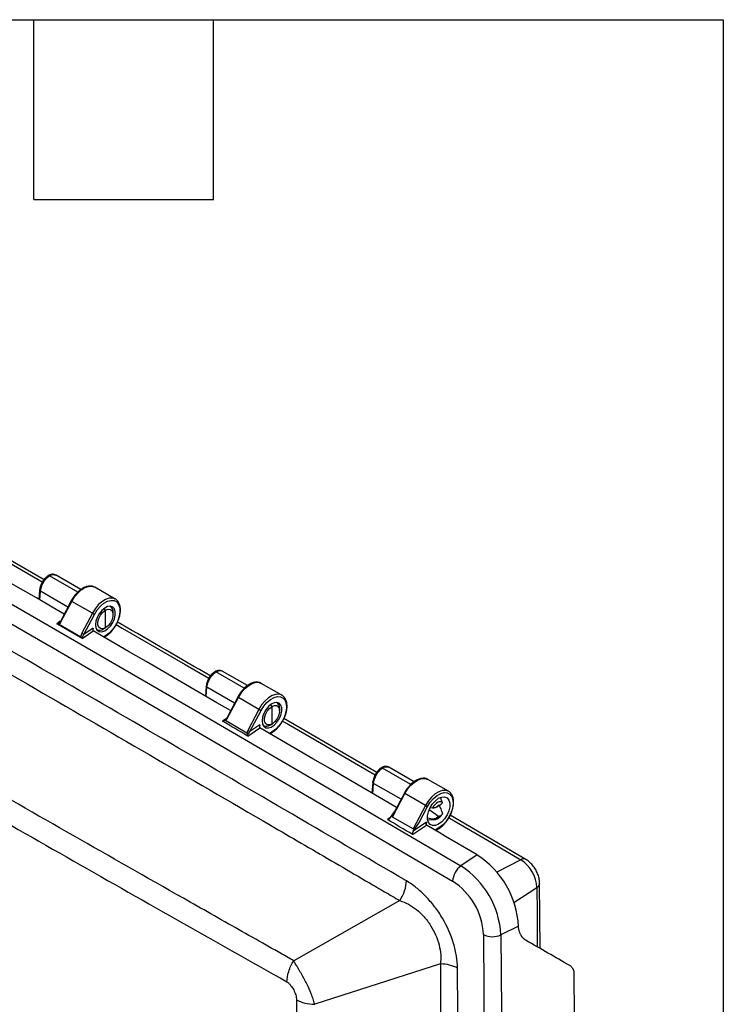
# Model space of a CAD drawing. Header units: inches. Extents: x 1.7 to 75.2, y 1.7 to 57.7.
# Tile 27 of 27: x 67 to 75.2, y 46.2 to 57.7. Entities that reach past the tile are written whole.
import ezdxf

# ---------------------------------------------------------------- set-up
doc = ezdxf.new("R2010")
doc.units = ezdxf.units.IN
doc.header["$LTSCALE"] = 7
doc.header["$MEASUREMENT"] = 0
doc.layers.add('TEXT', color=140, linetype='Continuous', lineweight=25)

msp = doc.modelspace()

# ---------------------------------------------------------------- linework, layer by layer
for p, q in [((67.321, 51.209), (66.41, 51.734)), ((67.714, 51.063), (67.383, 51.254)), ((67.751, 51.094), (67.455, 51.265)), ((67.457, 51.262), (67.462, 51.261)), ((67.269, 51.086), (67.26, 50.979)), ((67.27, 50.973), (67.278, 51.074)), ((67.6, 50.889), (67.278, 51.074)), ((68.153, 50.982), (67.913, 51.121)), ((67.637, 50.96), (67.515, 50.728)), ((67.522, 50.723), (67.644, 50.956)), ((67.885, 50.817), (67.644, 50.956)), ((68.037, 50.852), (68.024, 50.874)), ((68.037, 50.646), (68.037, 50.852)), ((68.094, 50.896), (68.09, 50.899)), ((67.511, 50.723), (67.469, 50.695)), ((67.515, 50.728), (67.5, 50.708)), ((67.885, 50.817), (67.762, 50.583)), ((67.786, 50.57), (67.91, 50.804)), ((68.127, 50.8), (68.127, 50.825)), ((67.476, 50.695), (67.481, 50.693)), ((67.488, 50.688), (67.481, 50.693)), ((67.751, 50.537), (67.488, 50.688)), ((67.5, 50.708), (67.49, 50.701)), ((67.896, 50.644), (67.786, 50.57)), ((67.896, 50.61), (67.896, 50.644)), ((67.934, 50.628), (67.938, 50.626)), ((68.016, 50.634), (68.037, 50.646)), ((68.04, 50.555), (68.017, 50.54)), ((68.022, 50.537), (68.036, 50.546)), ((69.313, 50.132), (69.315, 50.134)), ((69.658, 49.941), (69.328, 50.131)), ((69.696, 49.972), (69.4, 50.142)), ((69.214, 49.964), (69.204, 49.85)), ((69.214, 49.844), (69.223, 49.952)), ((69.544, 49.766), (69.223, 49.952)), ((70.098, 49.86), (69.857, 49.998)), ((69.582, 49.838), (69.453, 49.593)), ((69.46, 49.588), (69.589, 49.833)), ((69.829, 49.694), (69.589, 49.833)), ((69.829, 49.694), (69.699, 49.447)), ((69.982, 49.729), (69.969, 49.752)), ((69.982, 49.523), (69.982, 49.729)), ((70.039, 49.774), (70.035, 49.776)), ((70.071, 49.678), (70.071, 49.702)), ((69.449, 49.588), (69.404, 49.557)), ((69.453, 49.593), (69.437, 49.572)), ((69.724, 49.434), (69.854, 49.682)), ((71.205, 48.956), (70.121, 49.587)), ((69.689, 49.418), (69.438, 49.563)), ((69.698, 49.383), (69.84, 49.479)), ((69.841, 49.513), (69.724, 49.434)), ((69.841, 49.479), (69.84, 49.479)), ((69.841, 49.479), (69.841, 49.513)), ((69.879, 49.506), (69.883, 49.503)), ((69.961, 49.511), (69.982, 49.523)), ((69.692, 49.416), (69.689, 49.418)), ((69.985, 49.432), (69.953, 49.413)), ((69.959, 49.41), (69.981, 49.423)), ((71.258, 49.01), (71.259, 49.011)), ((71.603, 48.818), (71.272, 49.009)), ((71.64, 48.849), (71.344, 49.02)), ((71.159, 48.841), (71.148, 48.715)), ((71.157, 48.709), (71.167, 48.829)), ((71.489, 48.644), (71.167, 48.829)), ((72.042, 48.737), (71.802, 48.876)), ((71.389, 48.436), (71.534, 48.711)), ((71.527, 48.715), (71.401, 48.477)), ((71.774, 48.572), (71.534, 48.711)), ((71.774, 48.572), (71.63, 48.298)), ((71.697, 48.366), (71.799, 48.559)), ((71.83, 48.546), (71.855, 48.544)), ((71.906, 48.556), (71.926, 48.566)), ((71.926, 48.566), (71.947, 48.58)), ((71.926, 48.566), (71.926, 48.572)), ((71.368, 48.434), (71.329, 48.408)), ((71.366, 48.431), (71.411, 48.496)), ((71.63, 48.298), (71.389, 48.436)), ((71.855, 48.413), (71.797, 48.423)), ((71.926, 48.441), (71.816, 48.522)), ((71.926, 48.441), (71.906, 48.428)), ((71.947, 48.451), (71.926, 48.441)), ((71.926, 48.435), (71.926, 48.441)), ((72.944, 47.942), (72.062, 48.457)), ((71.623, 48.232), (71.785, 48.342)), ((71.785, 48.376), (71.631, 48.271)), ((71.631, 48.271), (71.697, 48.366)), ((71.785, 48.342), (71.785, 48.376)), ((71.797, 48.405), (71.877, 48.407)), ((71.929, 48.309), (71.885, 48.283)), ((71.891, 48.28), (71.926, 48.3)), ((72.378, 47.994), (72.188, 47.865)), ((72.886, 47.938), (72.606, 47.793)), ((73.111, 46.902), (73.106, 47.66)), ((72.806, 47.44), (73.074, 47.612)), ((71.473, 47.46), (70.236, 46.758)), ((72.859, 47.16), (72.653, 47.06)), ((72.859, 47.159), (72.859, 47.16)), ((71.947, 46.721), (70.48, 46.249))]:
    msp.add_line(p, q)
at = {"flags": 128}
for points in [[(59.76, 55.04), (61.314, 54.157), (62.867, 53.27), (64.421, 52.379), (65.974, 51.484), (67.528, 50.586), (69.081, 49.683), (70.634, 48.776), (72.188, 47.865)], [(59.664, 54.861), (61.217, 53.979), (62.771, 53.092), (64.324, 52.201), (65.877, 51.306), (67.43, 50.408), (68.984, 49.505), (70.537, 48.598), (72.09, 47.688)], [(66.395, 51.707), (66.766, 51.493), (67.3, 51.184)], [(67.557, 50.807), (67.415, 50.889), (67.231, 50.996), (67.047, 51.102), (66.864, 51.208), (66.68, 51.315), (66.496, 51.421), (66.312, 51.527), (66.128, 51.633)], [(67.644, 50.956), (67.676, 51.007), (67.714, 51.053), (67.755, 51.09), (67.798, 51.116), (67.84, 51.131), (67.879, 51.132), (67.913, 51.121), (67.913, 51.121)], [(68.147, 50.985), (68.12, 50.993), (68.081, 50.992), (68.039, 50.977), (67.996, 50.951), (67.954, 50.914), (67.917, 50.869), (67.885, 50.817)], [(67.91, 50.804), (67.941, 50.855), (67.978, 50.899), (68.019, 50.933), (68.061, 50.957), (68.102, 50.967), (68.139, 50.965), (68.169, 50.949), (68.191, 50.92), (68.204, 50.881), (68.207, 50.834), (68.199, 50.782), (68.181, 50.728), (68.155, 50.675), (68.121, 50.626), (68.082, 50.586), (68.04, 50.555)], [(68.153, 50.982), (68.153, 50.982), (68.147, 50.985)], [(67.921, 50.682), (67.927, 50.645), (67.942, 50.618), (67.965, 50.602), (67.995, 50.6), (68.029, 50.61), (68.063, 50.633), (68.095, 50.666), (68.122, 50.707), (68.142, 50.751), (68.152, 50.795), (68.152, 50.835), (68.142, 50.867), (68.122, 50.889), (68.095, 50.898), (68.063, 50.894), (68.029, 50.877), (67.995, 50.849), (67.965, 50.812), (67.942, 50.769), (67.927, 50.724), (67.921, 50.682)], [(68.037, 50.646), (68.007, 50.635), (67.98, 50.637), (67.96, 50.653), (67.95, 50.68), (67.95, 50.716), (67.96, 50.756), (67.98, 50.795), (68.007, 50.828), (68.037, 50.852)], [(68.037, 50.852), (68.068, 50.863), (68.095, 50.861), (68.115, 50.845), (68.125, 50.817), (68.125, 50.782), (68.115, 50.742), (68.095, 50.703), (68.068, 50.67), (68.037, 50.646)], [(67.765, 50.522), (67.838, 50.571), (67.896, 50.61)], [(69.498, 49.679), (69.338, 49.772), (69.132, 49.892), (68.926, 50.012), (68.72, 50.132), (68.514, 50.252), (68.308, 50.371), (68.102, 50.491), (67.896, 50.61)], [(68.163, 50.686), (68.234, 50.644), (68.968, 50.219), (69.245, 50.058)], [(69.589, 49.833), (69.621, 49.885), (69.658, 49.93), (69.7, 49.967), (69.743, 49.994), (69.785, 50.008), (69.824, 50.01), (69.857, 49.998), (69.857, 49.998)], [(70.092, 49.863), (70.064, 49.871), (70.025, 49.869), (69.983, 49.855), (69.94, 49.828), (69.899, 49.791), (69.861, 49.746), (69.829, 49.694)], [(69.854, 49.682), (69.886, 49.732), (69.923, 49.776), (69.964, 49.811), (70.006, 49.834), (70.047, 49.845), (70.083, 49.842), (70.114, 49.826), (70.136, 49.798), (70.149, 49.759), (70.151, 49.712), (70.144, 49.66), (70.126, 49.605), (70.099, 49.552), (70.065, 49.504), (70.027, 49.463), (69.985, 49.432)], [(70.098, 49.86), (70.098, 49.86), (70.092, 49.863)], [(69.866, 49.559), (69.871, 49.523), (69.886, 49.496), (69.91, 49.48), (69.94, 49.477), (69.973, 49.488), (70.008, 49.511), (70.04, 49.544), (70.067, 49.584), (70.086, 49.628), (70.097, 49.673), (70.097, 49.712), (70.086, 49.745), (70.067, 49.766), (70.04, 49.776), (70.008, 49.772), (69.973, 49.755), (69.94, 49.726), (69.91, 49.689), (69.886, 49.646), (69.871, 49.602), (69.866, 49.559)], [(69.982, 49.523), (69.951, 49.512), (69.925, 49.514), (69.905, 49.53), (69.894, 49.558), (69.894, 49.593), (69.905, 49.633), (69.925, 49.672), (69.951, 49.705), (69.982, 49.729)], [(69.982, 49.729), (70.012, 49.741), (70.039, 49.738), (70.059, 49.722), (70.07, 49.695), (70.07, 49.659), (70.059, 49.619), (70.039, 49.581), (70.012, 49.547), (69.982, 49.523)], [(71.437, 48.546), (71.282, 48.636), (71.076, 48.757), (70.87, 48.877), (70.664, 48.998), (70.458, 49.118), (70.252, 49.239), (70.046, 49.359), (69.841, 49.479)], [(70.106, 49.558), (70.17, 49.521), (70.558, 49.295), (70.946, 49.07), (71.187, 48.93)], [(71.534, 48.711), (71.565, 48.762), (71.603, 48.808), (71.644, 48.845), (71.687, 48.871), (71.729, 48.885), (71.768, 48.887), (71.802, 48.876), (71.802, 48.876)], [(72.037, 48.74), (72.009, 48.748), (71.97, 48.747), (71.928, 48.732), (71.885, 48.706), (71.843, 48.669), (71.806, 48.623), (71.774, 48.572)], [(71.926, 48.353), (71.89, 48.337), (71.856, 48.336), (71.828, 48.348), (71.808, 48.372), (71.797, 48.407), (71.797, 48.45), (71.808, 48.498), (71.828, 48.546), (71.856, 48.59), (71.89, 48.627), (71.926, 48.655), (71.963, 48.67), (71.997, 48.672), (72.025, 48.66), (72.045, 48.635), (72.056, 48.6), (72.056, 48.557), (72.045, 48.51), (72.025, 48.462), (71.997, 48.417), (71.963, 48.38), (71.926, 48.353)], [(71.799, 48.559), (71.83, 48.609), (71.868, 48.653), (71.908, 48.688), (71.951, 48.712), (71.991, 48.722), (72.028, 48.719), (72.058, 48.703), (72.08, 48.675), (72.093, 48.636), (72.096, 48.589), (72.088, 48.537), (72.07, 48.483), (72.044, 48.43), (72.01, 48.381), (71.971, 48.34), (71.929, 48.309)], [(72.042, 48.737), (72.042, 48.737), (72.037, 48.74)], [(71.97, 48.611), (71.958, 48.616), (71.944, 48.616), (71.929, 48.613), (71.913, 48.605), (71.897, 48.594), (71.881, 48.58), (71.867, 48.563), (71.855, 48.544)], [(72.046, 48.429), (72.11, 48.391), (72.498, 48.165), (72.886, 47.938)], [(72.378, 47.994), (72.304, 48.037), (72.229, 48.081), (72.155, 48.124), (72.081, 48.168), (72.007, 48.211), (71.933, 48.255), (71.859, 48.298), (71.785, 48.342)], [(71.855, 48.413), (71.867, 48.408), (71.877, 48.407)], [(73.074, 47.612), (73.076, 47.318), (73.078, 47.023), (73.078, 46.92)], [(72.451, 47.064), (72.46, 45.735), (72.467, 44.408), (72.471, 43.082), (72.472, 41.758), (72.471, 40.436), (72.467, 39.115), (72.46, 37.796), (72.451, 36.478)], [(72.653, 47.06), (72.663, 45.731), (72.669, 44.403), (72.674, 43.078), (72.675, 41.753), (72.674, 40.43), (72.669, 39.109), (72.663, 37.79), (72.653, 36.472)], [(73.507, 46.639), (73.514, 45.518), (73.519, 44.399), (73.522, 43.281), (73.523, 42.164), (73.522, 41.048), (73.519, 39.933), (73.514, 38.819), (73.507, 37.707)]]:
    msp.add_lwpolyline(points, dxfattribs=at)
for centre, radius, start, end in [((67.655, 50.979), 0.0254, 226.6144, 245.8101), ((68.053, 50.834), 0.074, 352.7198, 60.4487), ((68.031, 51.069), 0.291, 239.9929, 245.478), ((67.971, 50.693), 0.074, 239.553, 307.2765), ((68.031, 50.553), 0.0098, 306.6304, 6.6819), ((69.599, 49.856), 0.0254, 226.6144, 245.8101), ((69.975, 49.947), 0.291, 239.9929, 245.478), ((69.998, 49.712), 0.074, 352.7198, 60.4487), ((69.916, 49.57), 0.074, 239.553, 307.2765), ((69.975, 49.431), 0.0098, 306.6304, 6.6819), ((71.544, 48.734), 0.0254, 226.6144, 245.8101), ((71.92, 48.824), 0.291, 239.9929, 245.478), ((71.977, 48.486), 0.0999, 120.5778, 135.5164), ((71.957, 48.521), 0.0595, 99.8348, 120.972), ((71.896, 48.486), 0.0595, 279.8348, 300.972), ((71.876, 48.521), 0.0999, 300.5778, 315.5164), ((71.92, 48.308), 0.0098, 306.6304, 6.6819), ((71.809, 47.109), 1.051, 2.7631, 57.2594), ((72.325, 47.674), 0.235, 125.5926, 176.6798), ((71.639, 47.011), 1.015, 2.7631, 57.2594), ((72.918, 47.888), 0.0598, 64.5071, 122.6314), ((72.662, 47.591), 0.413, 2.8708, 57.152), ((71.662, 47.025), 0.789, 2.8495, 57.173), ((73.047, 47.665), 0.0597, 297.3475, 355.5159), ((72.556, 47.274), 0.235, 243.3641, 294.4112)]:
    msp.add_arc(centre, radius, start, end)
for points, knots in [([(71.55, 47.691), (71.078, 47.968), (70.605, 48.244), (69.659, 48.796), (69.187, 49.071), (67.768, 49.896), (66.823, 50.444), (64.932, 51.536), (63.986, 52.079), (62.568, 52.892), (62.095, 53.163), (61.149, 53.703), (60.677, 53.972), (60.204, 54.241)], [0, 0, 0, 0, 0.125, 0.125, 0.25, 0.25, 0.5, 0.5, 0.75, 0.75, 0.875, 0.875, 1, 1, 1, 1]), ([(60.129, 54.009), (60.189, 53.975), (60.248, 53.942), (60.366, 53.874), (60.425, 53.841), (60.602, 53.74), (60.72, 53.672), (61.074, 53.47), (61.311, 53.335), (62.019, 52.93), (62.492, 52.659), (63.91, 51.846), (64.855, 51.302), (66.746, 50.211), (67.691, 49.663), (69.109, 48.839), (69.582, 48.564), (70.291, 48.15), (70.528, 48.013), (70.882, 47.806), (71.001, 47.736), (71.178, 47.633), (71.237, 47.598), (71.355, 47.529), (71.414, 47.495), (71.473, 47.46)], [0, 0, 0, 0, 0.015625, 0.015625, 0.03125, 0.03125, 0.0625, 0.0625, 0.125, 0.125, 0.25, 0.25, 0.5, 0.5, 0.75, 0.75, 0.875, 0.875, 0.9375, 0.9375, 0.96875, 0.96875, 0.984375, 0.984375, 1, 1, 1, 1]), ([(70.236, 46.758), (70.209, 46.773), (70.182, 46.789), (70.128, 46.819), (70.101, 46.834), (70.021, 46.88), (69.967, 46.91), (69.806, 47.001), (69.698, 47.062), (69.376, 47.244), (69.162, 47.366), (68.519, 47.731), (68.09, 47.975), (66.807, 48.708), (65.954, 49.197), (64.253, 50.18), (63.405, 50.672), (62.136, 51.413), (61.713, 51.66), (61.081, 52.031), (60.87, 52.155), (60.554, 52.341), (60.449, 52.403), (60.291, 52.496), (60.238, 52.527), (60.159, 52.574), (60.133, 52.589), (60.08, 52.62), (60.054, 52.636), (60.028, 52.651)], [0, 0, 0, 0, 0.007812, 0.007812, 0.015625, 0.015625, 0.03125, 0.03125, 0.0625, 0.0625, 0.125, 0.125, 0.25, 0.25, 0.5, 0.5, 0.75, 0.75, 0.875, 0.875, 0.9375, 0.9375, 0.96875, 0.96875, 0.984375, 0.984375, 0.992187, 0.992187, 1, 1, 1, 1]), ([(59.946, 52.405), (60.367, 52.156), (60.788, 51.908), (61.631, 51.412), (62.054, 51.165), (63.322, 50.424), (64.171, 49.931), (65.872, 48.949), (66.726, 48.459), (68.009, 47.727), (68.438, 47.483), (69.296, 46.997), (69.726, 46.754), (70.156, 46.511)], [0, 0, 0, 0, 0.125, 0.125, 0.25, 0.25, 0.5, 0.5, 0.75, 0.75, 0.875, 0.875, 1, 1, 1, 1]), ([(67.367, 51.255), (67.355, 51.245), (67.331, 51.227), (67.3, 51.183), (67.277, 51.133), (67.272, 51.102), (67.269, 51.086)], [0, 0, 0, 0, 0.251191, 0.501202, 0.75082, 1, 1, 1, 1]), ([(67.278, 51.074), (67.281, 51.107), (67.294, 51.144), (67.322, 51.193), (67.333, 51.209), (67.357, 51.235), (67.37, 51.246), (67.383, 51.254)], [0, 0, 0, 0, 0.5, 0.5, 0.75, 0.75, 1, 1, 1, 1]), ([(67.383, 51.254), (67.38, 51.255), (67.375, 51.257), (67.369, 51.257), (67.367, 51.255), (67.367, 51.255)], [0, 0, 0, 0, 0.493425, 0.985349, 1, 1, 1, 1]), ([(67.368, 51.255), (67.368, 51.255), (67.369, 51.256), (67.372, 51.257), (67.377, 51.258), (67.382, 51.256), (67.385, 51.255)], [0, 0, 0, 0, 0.054502, 0.290807, 0.527726, 1, 1, 1, 1]), ([(67.458, 51.263), (67.452, 51.266), (67.438, 51.272), (67.415, 51.273), (67.392, 51.268), (67.376, 51.26), (67.369, 51.256)], [0, 0, 0, 0, 0.254298, 0.507228, 0.756399, 1, 1, 1, 1]), ([(67.385, 51.255), (67.392, 51.259), (67.408, 51.267), (67.434, 51.272), (67.449, 51.266), (67.457, 51.262)], [0, 0, 0, 0, 0.291571, 0.566975, 1, 1, 1, 1]), ([(67.278, 51.074), (67.276, 51.076), (67.271, 51.079), (67.269, 51.083), (67.27, 51.086), (67.27, 51.086)], [0, 0, 0, 0, 0.47716, 0.95432, 1, 1, 1, 1]), ([(67.91, 51.122), (67.91, 51.122), (67.9, 51.13), (67.876, 51.135), (67.838, 51.135), (67.798, 51.123), (67.757, 51.101), (67.72, 51.072), (67.699, 51.047), (67.689, 51.036)], [0, 0, 0, 0, 0.004797, 0.171767, 0.338116, 0.509185, 0.685431, 0.863802, 1, 1, 1, 1]), ([(67.689, 51.036), (67.687, 51.033), (67.671, 51.017), (67.654, 50.99), (67.641, 50.967), (67.637, 50.96)], [0, 0, 0, 0, 0.144005, 0.753858, 1, 1, 1, 1]), ([(68.161, 50.679), (68.162, 50.68), (68.173, 50.698), (68.189, 50.735), (68.206, 50.788), (68.214, 50.839), (68.212, 50.887), (68.201, 50.929), (68.18, 50.962), (68.16, 50.981), (68.148, 50.985), (68.146, 50.985)], [0, 0, 0, 0, 0.0161522, 0.1544131, 0.2929385, 0.4320332, 0.5719963, 0.7127306, 0.8520231, 0.9864487, 1, 1, 1, 1]), ([(67.522, 50.723), (67.52, 50.724), (67.517, 50.726), (67.515, 50.727), (67.515, 50.727), (67.515, 50.727)], [0, 0, 0, 0, 0.411608, 0.823217, 1, 1, 1, 1]), ([(67.469, 50.695), (67.47, 50.694), (67.471, 50.694), (67.472, 50.694), (67.474, 50.694), (67.475, 50.694), (67.475, 50.694)], [0, 0, 0, 0, 0.2462726, 0.497778, 0.7427301, 1, 1, 1, 1]), ([(67.484, 50.699), (67.483, 50.698), (67.48, 50.696), (67.477, 50.695), (67.475, 50.694)], [0, 0, 0, 0, 0.557885, 1, 1, 1, 1]), ([(67.484, 50.699), (67.484, 50.698), (67.482, 50.697), (67.481, 50.696), (67.481, 50.695), (67.48, 50.694), (67.48, 50.694), (67.48, 50.693), (67.48, 50.693), (67.481, 50.693), (67.481, 50.693), (67.481, 50.693), (67.481, 50.693), (67.481, 50.693), (67.481, 50.693), (67.481, 50.693)], [0, 0, 0, 0, 0.26614, 0.499908, 0.624373, 0.750909, 0.817559, 0.876999, 0.911706, 0.940281, 0.96025, 0.9722, 0.986287, 0.991032, 1, 1, 1, 1]), ([(67.896, 50.644), (67.895, 50.643), (67.894, 50.641), (67.893, 50.637), (67.892, 50.634), (67.891, 50.631), (67.89, 50.628), (67.89, 50.626), (67.89, 50.623), (67.89, 50.619), (67.892, 50.615), (67.893, 50.612), (67.895, 50.611), (67.896, 50.61)], [0, 0, 0, 0, 0.110361, 0.210099, 0.299228, 0.377773, 0.445769, 0.503273, 0.561978, 0.687867, 0.801023, 0.903961, 1, 1, 1, 1]), ([(68.036, 50.546), (68.044, 50.55), (68.065, 50.564), (68.098, 50.593), (68.133, 50.634), (68.152, 50.664), (68.161, 50.679)], [0, 0, 0, 0, 0.155308, 0.448727, 0.741702, 1, 1, 1, 1]), ([(69.268, 50.082), (68.916, 50.286), (68.553, 50.497), (68.19, 50.707), (68.178, 50.714)], [0, 0, 0, 0, 0.967714, 1, 1, 1, 1]), ([(67.757, 50.532), (67.757, 50.533), (67.755, 50.535), (67.752, 50.536), (67.751, 50.537)], [0, 0, 0, 0, 0.475844, 1, 1, 1, 1]), ([(67.762, 50.528), (67.761, 50.529), (67.76, 50.53), (67.758, 50.532), (67.757, 50.532)], [0, 0, 0, 0, 0.475541, 1, 1, 1, 1]), ([(67.765, 50.522), (67.765, 50.522), (67.764, 50.523), (67.763, 50.524), (67.763, 50.525), (67.762, 50.526), (67.762, 50.527), (67.762, 50.528)], [0, 0, 0, 0, 0.183857, 0.371344, 0.567199, 0.775594, 1, 1, 1, 1]), ([(67.763, 50.529), (67.764, 50.529), (67.765, 50.53), (67.766, 50.531), (67.767, 50.532), (67.768, 50.533), (67.768, 50.534), (67.768, 50.534), (67.768, 50.534), (67.768, 50.534), (67.768, 50.534), (67.768, 50.534), (67.768, 50.534), (67.768, 50.535), (67.768, 50.535), (67.769, 50.536), (67.769, 50.537), (67.769, 50.538), (67.77, 50.539)], [0, 0, 0, 0, 0.16378, 0.241212, 0.369395, 0.598025, 0.598223, 0.59842, 0.598814, 0.599602, 0.601179, 0.604331, 0.610635, 0.623237, 0.648415, 0.698692, 0.799046, 1, 1, 1, 1]), ([(69.403, 50.141), (69.396, 50.144), (69.383, 50.15), (69.36, 50.15), (69.336, 50.146), (69.321, 50.137), (69.313, 50.133)], [0, 0, 0, 0, 0.2543, 0.507229, 0.756399, 1, 1, 1, 1]), ([(69.312, 50.132), (69.3, 50.123), (69.276, 50.104), (69.245, 50.06), (69.222, 50.011), (69.217, 49.979), (69.214, 49.963)], [0, 0, 0, 0, 0.251191, 0.501203, 0.750821, 1, 1, 1, 1]), ([(69.223, 49.952), (69.226, 49.984), (69.238, 50.022), (69.267, 50.071), (69.278, 50.086), (69.302, 50.112), (69.315, 50.123), (69.328, 50.131)], [0, 0, 0, 0, 0.5, 0.5, 0.75, 0.75, 1, 1, 1, 1]), ([(69.328, 50.131), (69.324, 50.133), (69.318, 50.135), (69.314, 50.133), (69.312, 50.132)], [0, 0, 0, 0, 0.5519038, 1, 1, 1, 1]), ([(69.223, 49.952), (69.219, 49.954), (69.216, 49.957), (69.213, 49.963), (69.214, 49.966), (69.216, 49.968)], [0, 0, 0, 0, 0.5, 0.5, 1, 1, 1, 1]), ([(69.855, 50), (69.855, 50), (69.845, 50.007), (69.82, 50.012), (69.783, 50.013), (69.743, 50.001), (69.702, 49.978), (69.665, 49.949), (69.643, 49.925), (69.634, 49.914)], [0, 0, 0, 0, 0.004797, 0.171767, 0.338116, 0.509185, 0.685431, 0.863802, 1, 1, 1, 1]), ([(69.634, 49.914), (69.631, 49.911), (69.616, 49.894), (69.599, 49.868), (69.586, 49.845), (69.582, 49.838)], [0, 0, 0, 0, 0.144005, 0.753858, 1, 1, 1, 1]), ([(70.105, 49.556), (70.106, 49.558), (70.118, 49.576), (70.134, 49.613), (70.151, 49.665), (70.159, 49.716), (70.157, 49.764), (70.146, 49.807), (70.125, 49.839), (70.105, 49.858), (70.092, 49.862), (70.091, 49.863)], [0, 0, 0, 0, 0.0161522, 0.1544131, 0.2929385, 0.4320332, 0.5719963, 0.7127306, 0.8520231, 0.9864487, 1, 1, 1, 1]), ([(69.438, 49.573), (69.437, 49.572), (69.436, 49.571), (69.433, 49.569), (69.428, 49.566), (69.426, 49.564), (69.424, 49.563)], [0, 0, 0, 0, 0.135131, 0.281188, 0.624617, 1, 1, 1, 1]), ([(69.439, 49.563), (69.44, 49.564), (69.441, 49.565), (69.444, 49.568), (69.447, 49.57), (69.45, 49.574), (69.454, 49.578), (69.457, 49.583), (69.459, 49.586), (69.46, 49.588)], [0, 0, 0, 0, 0.096892, 0.208912, 0.336256, 0.479058, 0.637374, 0.811124, 1, 1, 1, 1]), ([(69.46, 49.588), (69.458, 49.589), (69.455, 49.591), (69.453, 49.593), (69.453, 49.593), (69.453, 49.593)], [0, 0, 0, 0, 0.4116083, 0.8232167, 1, 1, 1, 1]), ([(69.404, 49.557), (69.404, 49.557), (69.405, 49.557), (69.406, 49.556), (69.408, 49.556), (69.41, 49.556), (69.413, 49.557), (69.418, 49.56), (69.422, 49.562), (69.424, 49.564)], [0, 0, 0, 0, 0.069032, 0.139439, 0.212423, 0.314675, 0.426448, 0.680886, 1, 1, 1, 1]), ([(69.424, 49.564), (69.424, 49.564), (69.425, 49.564), (69.425, 49.564), (69.425, 49.564), (69.425, 49.564), (69.426, 49.564), (69.428, 49.564), (69.429, 49.565), (69.433, 49.565), (69.435, 49.564), (69.437, 49.563)], [0, 0, 0, 0, 0.0208561, 0.0593339, 0.1176502, 0.1566469, 0.2188116, 0.3037119, 0.4108505, 0.5548329, 1, 1, 1, 1]), ([(69.427, 49.566), (69.428, 49.566), (69.429, 49.566), (69.43, 49.566), (69.431, 49.566), (69.432, 49.566), (69.434, 49.565), (69.436, 49.564), (69.437, 49.564), (69.437, 49.563), (69.438, 49.563)], [0, 0, 0, 0, 0.173067, 0.302281, 0.387627, 0.429093, 0.674531, 0.824702, 0.907384, 1, 1, 1, 1]), ([(69.841, 49.513), (69.84, 49.512), (69.839, 49.509), (69.837, 49.506), (69.836, 49.503), (69.835, 49.5), (69.835, 49.497), (69.835, 49.495), (69.835, 49.492), (69.835, 49.488), (69.836, 49.484), (69.838, 49.481), (69.84, 49.48), (69.84, 49.479)], [0, 0, 0, 0, 0.110353, 0.210085, 0.299212, 0.377758, 0.445757, 0.503265, 0.562791, 0.688433, 0.801392, 0.904154, 1, 1, 1, 1]), ([(69.981, 49.423), (69.988, 49.428), (70.009, 49.441), (70.043, 49.471), (70.078, 49.511), (70.096, 49.542), (70.105, 49.556)], [0, 0, 0, 0, 0.155308, 0.448727, 0.741702, 1, 1, 1, 1]), ([(69.692, 49.416), (69.692, 49.416), (69.693, 49.415), (69.695, 49.414), (69.697, 49.409), (69.696, 49.404), (69.696, 49.402)], [0, 0, 0, 0, 0.05599, 0.221769, 0.514044, 1, 1, 1, 1]), ([(69.698, 49.383), (69.698, 49.383), (69.697, 49.384), (69.696, 49.385), (69.695, 49.386), (69.695, 49.388), (69.694, 49.391), (69.694, 49.395), (69.695, 49.399), (69.696, 49.402)], [0, 0, 0, 0, 0.080493, 0.162359, 0.248002, 0.33953, 0.438675, 0.697873, 1, 1, 1, 1]), ([(71.256, 49.01), (71.244, 49), (71.22, 48.982), (71.189, 48.938), (71.166, 48.888), (71.161, 48.856), (71.159, 48.841)], [0, 0, 0, 0, 0.25119, 0.501203, 0.750821, 1, 1, 1, 1]), ([(71.167, 48.829), (71.17, 48.862), (71.183, 48.899), (71.211, 48.948), (71.223, 48.963), (71.247, 48.99), (71.259, 49.001), (71.272, 49.009)], [0, 0, 0, 0, 0.5, 0.5, 0.75, 0.75, 1, 1, 1, 1]), ([(71.272, 49.009), (71.269, 49.01), (71.263, 49.012), (71.259, 49.01), (71.257, 49.009)], [0, 0, 0, 0, 0.551902, 1, 1, 1, 1]), ([(71.347, 49.018), (71.341, 49.021), (71.328, 49.027), (71.305, 49.028), (71.281, 49.023), (71.265, 49.015), (71.258, 49.01)], [0, 0, 0, 0, 0.254301, 0.50723, 0.756399, 1, 1, 1, 1]), ([(71.799, 48.877), (71.799, 48.877), (71.79, 48.885), (71.765, 48.89), (71.728, 48.89), (71.687, 48.878), (71.646, 48.856), (71.609, 48.827), (71.588, 48.802), (71.579, 48.791)], [0, 0, 0, 0, 0.004797, 0.171767, 0.338116, 0.509185, 0.685431, 0.863802, 1, 1, 1, 1]), ([(71.167, 48.829), (71.163, 48.831), (71.16, 48.834), (71.158, 48.84), (71.158, 48.843), (71.16, 48.846)], [0, 0, 0, 0, 0.5, 0.5, 1, 1, 1, 1]), ([(71.579, 48.791), (71.576, 48.788), (71.56, 48.772), (71.543, 48.745), (71.53, 48.722), (71.527, 48.715)], [0, 0, 0, 0, 0.144005, 0.753858, 1, 1, 1, 1]), ([(71.97, 48.611), (71.965, 48.625), (71.959, 48.643), (71.949, 48.659), (71.948, 48.663)], [0, 0, 0, 0, 0.81038, 1, 1, 1, 1]), ([(72.05, 48.433), (72.051, 48.435), (72.062, 48.453), (72.078, 48.49), (72.095, 48.542), (72.103, 48.594), (72.102, 48.642), (72.09, 48.684), (72.069, 48.717), (72.05, 48.736), (72.037, 48.74), (72.035, 48.74)], [0, 0, 0, 0, 0.0161522, 0.1544131, 0.2929385, 0.4320332, 0.5719963, 0.7127306, 0.8520231, 0.9864487, 1, 1, 1, 1]), ([(71.855, 48.544), (71.856, 48.544), (71.859, 48.544), (71.863, 48.544), (71.867, 48.545), (71.87, 48.545), (71.874, 48.546), (71.878, 48.546), (71.881, 48.547), (71.885, 48.548), (71.888, 48.549), (71.891, 48.55), (71.894, 48.551), (71.897, 48.552), (71.9, 48.554), (71.903, 48.555), (71.905, 48.556), (71.906, 48.556)], [0, 0, 0, 0, 0.065964, 0.131777, 0.197548, 0.263358, 0.329268, 0.39532, 0.461545, 0.527964, 0.594594, 0.661451, 0.728554, 0.795926, 0.863597, 0.931606, 1, 1, 1, 1]), ([(71.934, 48.571), (71.943, 48.553), (71.957, 48.523), (71.966, 48.492), (71.97, 48.479)], [0, 0, 0, 0, 0.5857728, 1, 1, 1, 1]), ([(71.947, 48.58), (71.949, 48.581), (71.952, 48.583), (71.957, 48.587), (71.961, 48.591), (71.965, 48.595), (71.968, 48.599), (71.97, 48.603), (71.971, 48.607), (71.97, 48.61), (71.97, 48.611)], [0, 0, 0, 0, 0.124044, 0.248277, 0.373078, 0.498702, 0.627312, 0.753582, 0.877652, 1, 1, 1, 1]), ([(71.329, 48.408), (71.33, 48.408), (71.331, 48.408), (71.332, 48.407), (71.334, 48.407), (71.336, 48.407), (71.341, 48.408), (71.346, 48.412), (71.352, 48.416), (71.356, 48.42), (71.361, 48.425), (71.364, 48.429), (71.366, 48.431)], [0, 0, 0, 0, 0.036231, 0.073213, 0.111614, 0.16525, 0.224109, 0.453966, 0.565799, 0.694138, 0.827625, 1, 1, 1, 1]), ([(71.402, 48.476), (71.399, 48.472), (71.393, 48.462), (71.388, 48.45), (71.387, 48.442), (71.387, 48.439), (71.388, 48.438), (71.389, 48.437), (71.389, 48.436)], [0, 0, 0, 0, 0.302152, 0.77695, 0.852658, 0.912708, 0.960178, 1, 1, 1, 1]), ([(71.906, 48.428), (71.904, 48.426), (71.901, 48.424), (71.895, 48.421), (71.89, 48.418), (71.883, 48.416), (71.876, 48.414), (71.869, 48.412), (71.862, 48.412), (71.857, 48.412), (71.855, 48.413)], [0, 0, 0, 0, 0.124044, 0.248277, 0.373078, 0.498702, 0.627312, 0.753582, 0.877652, 1, 1, 1, 1]), ([(71.878, 48.408), (71.882, 48.408), (71.894, 48.407), (71.916, 48.417), (71.943, 48.435), (71.963, 48.458), (71.972, 48.473), (71.975, 48.478)], [0, 0, 0, 0, 0.090707, 0.332626, 0.599781, 0.883469, 1, 1, 1, 1]), ([(71.926, 48.3), (71.933, 48.305), (71.954, 48.319), (71.987, 48.348), (72.022, 48.388), (72.041, 48.419), (72.05, 48.433)], [0, 0, 0, 0, 0.155308, 0.448727, 0.741702, 1, 1, 1, 1]), ([(71.97, 48.479), (71.97, 48.478), (71.971, 48.477), (71.971, 48.475), (71.97, 48.473), (71.97, 48.47), (71.969, 48.468), (71.968, 48.466), (71.966, 48.465), (71.963, 48.461), (71.957, 48.456), (71.95, 48.453), (71.947, 48.451)], [0, 0, 0, 0, 0.061063, 0.122461, 0.184293, 0.246633, 0.309526, 0.372999, 0.437059, 0.5017, 0.751787, 1, 1, 1, 1]), ([(71.63, 48.298), (71.631, 48.297), (71.634, 48.297), (71.643, 48.303), (71.649, 48.308), (71.662, 48.321), (71.669, 48.329), (71.683, 48.347), (71.691, 48.357), (71.697, 48.366)], [0, 0, 0, 0, 0.25, 0.25, 0.5, 0.5, 0.75, 0.75, 1, 1, 1, 1]), ([(71.785, 48.376), (71.784, 48.374), (71.783, 48.372), (71.782, 48.368), (71.781, 48.365), (71.78, 48.362), (71.78, 48.359), (71.779, 48.357), (71.779, 48.354), (71.779, 48.35), (71.781, 48.347), (71.782, 48.343), (71.784, 48.342), (71.785, 48.342)], [0, 0, 0, 0, 0.110336, 0.210056, 0.299176, 0.377719, 0.445719, 0.503234, 0.563577, 0.688954, 0.801713, 0.904313, 1, 1, 1, 1]), ([(71.631, 48.271), (71.63, 48.27), (71.628, 48.267), (71.626, 48.264), (71.625, 48.261), (71.623, 48.257), (71.621, 48.253), (71.619, 48.247), (71.619, 48.243), (71.619, 48.239), (71.62, 48.236), (71.621, 48.233), (71.622, 48.232), (71.623, 48.232)], [0, 0, 0, 0, 0.098243, 0.182731, 0.253472, 0.31046, 0.462582, 0.589535, 0.692955, 0.783862, 0.863744, 0.93475, 1, 1, 1, 1]), ([(73.106, 47.66), (73.106, 47.671), (73.105, 47.701), (73.094, 47.748), (73.072, 47.802), (73.042, 47.852), (73.004, 47.897), (72.97, 47.926), (72.949, 47.939), (72.944, 47.942)], [0, 0, 0, 0, 0.103491, 0.267791, 0.433756, 0.600889, 0.771018, 0.946835, 1, 1, 1, 1]), ([(71.473, 47.46), (71.497, 47.496), (71.517, 47.536), (71.543, 47.616), (71.55, 47.655), (71.55, 47.691)], [0, 0, 0, 0, 0.5, 0.5, 1, 1, 1, 1]), ([(72.148, 46.671), (72.148, 46.716), (72.144, 46.763), (72.128, 46.86), (72.117, 46.909), (72.072, 47.059), (72.027, 47.16), (71.944, 47.301), (71.913, 47.347), (71.848, 47.432), (71.813, 47.473), (71.741, 47.547), (71.704, 47.581), (71.628, 47.642), (71.589, 47.668), (71.55, 47.691)], [0, 0, 0, 0, 0.125, 0.125, 0.25, 0.25, 0.5, 0.5, 0.625, 0.625, 0.75, 0.75, 0.875, 0.875, 1, 1, 1, 1]), ([(71.473, 47.46), (71.507, 47.45), (71.541, 47.436), (71.607, 47.401), (71.639, 47.38), (71.701, 47.33), (71.73, 47.302), (71.785, 47.24), (71.81, 47.206), (71.878, 47.099), (71.913, 47.021), (71.942, 46.904), (71.949, 46.866), (71.953, 46.791), (71.952, 46.755), (71.947, 46.721)], [0, 0, 0, 0, 0.125, 0.125, 0.25, 0.25, 0.375, 0.375, 0.5, 0.5, 0.75, 0.75, 0.875, 0.875, 1, 1, 1, 1]), ([(72.948, 46.995), (72.946, 46.997), (72.941, 47), (72.934, 47.004), (72.928, 47.009), (72.922, 47.014), (72.916, 47.02), (72.91, 47.026), (72.905, 47.032), (72.9, 47.038), (72.895, 47.045), (72.891, 47.052), (72.885, 47.062), (72.879, 47.074), (72.873, 47.089), (72.868, 47.105), (72.864, 47.122), (72.861, 47.14), (72.86, 47.153), (72.859, 47.159)], [0, 0, 0, 0, 0.045442, 0.090703, 0.13583, 0.180871, 0.225875, 0.27089, 0.315965, 0.361148, 0.406487, 0.45203, 0.497824, 0.581373, 0.664566, 0.747715, 0.831132, 0.915126, 1, 1, 1, 1]), ([(70.156, 46.511), (70.156, 46.549), (70.163, 46.591), (70.191, 46.676), (70.211, 46.719), (70.236, 46.758)], [0, 0, 0, 0, 0.5, 0.5, 1, 1, 1, 1]), ([(70.48, 46.249), (70.474, 46.271), (70.467, 46.292), (70.454, 46.332), (70.447, 46.352), (70.425, 46.411), (70.408, 46.449), (70.38, 46.507), (70.37, 46.527), (70.348, 46.566), (70.337, 46.585), (70.319, 46.616), (70.313, 46.626), (70.3, 46.647), (70.294, 46.658), (70.28, 46.681), (70.272, 46.693), (70.26, 46.713), (70.256, 46.72), (70.249, 46.733), (70.247, 46.737), (70.242, 46.747), (70.239, 46.752), (70.236, 46.758)], [0, 0, 0, 0, 0.125, 0.125, 0.25, 0.25, 0.5, 0.5, 0.625, 0.625, 0.75, 0.75, 0.8125, 0.8125, 0.875, 0.875, 0.9375, 0.9375, 0.96875, 0.96875, 0.984375, 0.984375, 1, 1, 1, 1]), ([(71.947, 46.721), (71.947, 46.672), (71.947, 46.622), (71.948, 46.523), (71.948, 46.474), (71.949, 46.326), (71.95, 46.227), (71.951, 45.931), (71.952, 45.734), (71.955, 45.142), (71.957, 44.747), (71.96, 43.564), (71.962, 42.776), (71.962, 41.201), (71.96, 40.415), (71.957, 39.235), (71.955, 38.842), (71.952, 38.253), (71.951, 38.057), (71.95, 37.762), (71.949, 37.664), (71.948, 37.517), (71.948, 37.468), (71.947, 37.37), (71.947, 37.321), (71.947, 37.272)], [0, 0, 0, 0, 0.015625, 0.015625, 0.03125, 0.03125, 0.0625, 0.0625, 0.125, 0.125, 0.25, 0.25, 0.5, 0.5, 0.75, 0.75, 0.875, 0.875, 0.9375, 0.9375, 0.96875, 0.96875, 0.984375, 0.984375, 1, 1, 1, 1]), ([(73.507, 46.639), (73.506, 46.641), (73.504, 46.646), (73.502, 46.652), (73.498, 46.659), (73.495, 46.665), (73.491, 46.67), (73.486, 46.677), (73.479, 46.686), (73.469, 46.694), (73.462, 46.698), (73.458, 46.701)], [0, 0, 0, 0, 0.08439, 0.168608, 0.252803, 0.33712, 0.421707, 0.506709, 0.672578, 0.836655, 1, 1, 1, 1]), ([(72.148, 37.22), (72.149, 37.416), (72.15, 37.613), (72.152, 38.005), (72.153, 38.202), (72.155, 38.791), (72.157, 39.184), (72.16, 40.364), (72.161, 41.151), (72.161, 42.726), (72.16, 43.514), (72.157, 44.697), (72.155, 45.092), (72.153, 45.684), (72.152, 45.881), (72.15, 46.276), (72.149, 46.474), (72.148, 46.671)], [0, 0, 0, 0, 0.0625, 0.0625, 0.125, 0.125, 0.25, 0.25, 0.5, 0.5, 0.75, 0.75, 0.875, 0.875, 0.9375, 0.9375, 1, 1, 1, 1]), ([(70.156, 46.511), (70.16, 46.509), (70.164, 46.506), (70.171, 46.5), (70.175, 46.497), (70.186, 46.487), (70.193, 46.479), (70.213, 46.454), (70.225, 46.436), (70.245, 46.398), (70.253, 46.378), (70.265, 46.339), (70.268, 46.319), (70.268, 46.301)], [0, 0, 0, 0, 0.0625, 0.0625, 0.125, 0.125, 0.25, 0.25, 0.5, 0.5, 0.75, 0.75, 1, 1, 1, 1]), ([(70.268, 46.301), (70.296, 46.286), (70.33, 46.273), (70.402, 46.255), (70.441, 46.25), (70.48, 46.249)], [0, 0, 0, 0, 0.5, 0.5, 1, 1, 1, 1]), ([(70.268, 46.301), (70.268, 46.125), (70.268, 45.949), (70.268, 45.597), (70.269, 45.421), (70.269, 44.893), (70.269, 43.838), (70.269, 42.782), (70.269, 41.374), (70.269, 40.67), (70.269, 39.615), (70.269, 39.263), (70.269, 38.735), (70.268, 38.559), (70.268, 38.208), (70.268, 38.032), (70.268, 37.856)], [0, 0, 0, 0, 0.0625, 0.0625, 0.125, 0.125, 0.25, 0.5, 0.5, 0.75, 0.75, 0.875, 0.875, 0.9375, 0.9375, 1, 1, 1, 1])]:
    msp.add_open_spline(points, degree=3, knots=knots)
for points in [[(67.383, 51.254), (67.384, 51.254), (67.384, 51.254), (67.385, 51.255)], [(67.488, 50.688), (67.502, 50.694), (67.514, 50.708), (67.522, 50.723)], [(67.765, 50.522), (67.667, 50.579), (67.568, 50.637), (67.469, 50.695)], [(67.49, 50.701), (67.488, 50.7), (67.486, 50.699), (67.484, 50.699)], [(67.49, 50.701), (67.489, 50.7), (67.487, 50.697), (67.488, 50.691), (67.488, 50.688)], [(67.762, 50.583), (67.754, 50.568), (67.749, 50.552), (67.751, 50.537)], [(67.751, 50.537), (67.754, 50.538), (67.76, 50.539), (67.767, 50.539), (67.77, 50.539)], [(67.758, 50.533), (67.76, 50.532), (67.761, 50.53), (67.763, 50.529)], [(67.786, 50.57), (67.784, 50.571), (67.775, 50.575), (67.765, 50.581), (67.762, 50.583)], [(67.762, 50.528), (67.762, 50.528), (67.763, 50.528), (67.763, 50.529)], [(67.77, 50.539), (67.772, 50.549), (67.778, 50.56), (67.786, 50.57)], [(69.329, 50.132), (69.355, 50.148), (69.38, 50.151), (69.399, 50.143)], [(69.315, 50.134), (69.319, 50.135), (69.324, 50.135), (69.329, 50.132)], [(69.328, 50.131), (69.328, 50.132), (69.329, 50.132), (69.329, 50.132)], [(69.438, 49.573), (69.437, 49.573), (69.436, 49.57), (69.438, 49.565), (69.439, 49.562)], [(69.698, 49.383), (69.6, 49.441), (69.502, 49.499), (69.404, 49.557)], [(69.699, 49.447), (69.694, 49.438), (69.691, 49.428), (69.689, 49.418)], [(69.689, 49.418), (69.692, 49.418), (69.7, 49.417), (69.708, 49.415), (69.711, 49.414)], [(69.692, 49.416), (69.696, 49.414), (69.7, 49.41), (69.703, 49.405)], [(69.696, 49.402), (69.698, 49.402), (69.701, 49.403), (69.703, 49.405)], [(69.724, 49.434), (69.721, 49.435), (69.712, 49.439), (69.703, 49.445), (69.699, 49.447)], [(69.703, 49.405), (69.707, 49.407), (69.71, 49.411), (69.711, 49.414)], [(69.711, 49.414), (69.714, 49.421), (69.719, 49.428), (69.724, 49.434)], [(71.259, 49.011), (71.263, 49.013), (71.269, 49.012), (71.274, 49.01)], [(71.272, 49.009), (71.273, 49.009), (71.273, 49.009), (71.274, 49.01)], [(71.274, 49.01), (71.299, 49.025), (71.324, 49.029), (71.343, 49.02)], [(71.623, 48.232), (71.525, 48.291), (71.427, 48.349), (71.329, 48.408)], [(71.785, 48.342), (71.785, 48.342), (71.785, 48.342), (71.785, 48.342)], [(73.458, 46.701), (73.288, 46.799), (73.118, 46.897), (72.948, 46.995)], [(72.148, 46.671), (72.095, 46.701), (72.022, 46.719), (71.947, 46.721)]]:
    msp.add_open_spline(points, degree=3)
at = {"layer": 'TEXT'}
for p, q in [((1.75, 57.75), (75.25, 57.75)), ((67.2, 55.65), (67.2, 57.75)), ((69.3, 55.65), (69.3, 57.75)), ((75.25, 57.75), (75.25, 1.75)), ((67.2, 55.65), (69.3, 55.65))]:
    msp.add_line(p, q, dxfattribs=at)

doc.saveas('drawing.dxf')
